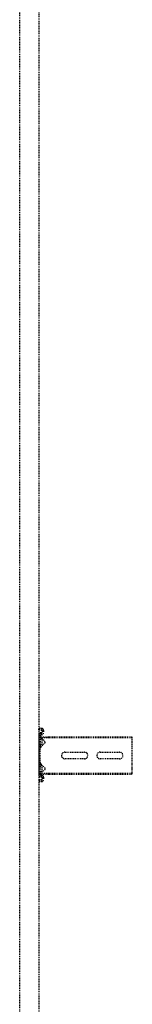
# Model space of a CAD drawing. Header units: centimetres. Extents: x 47725 to 65780, y 1899 to 12037.
# Tile 72 of 156: x 51028 to 51043, y 4660 to 4791. Entities that reach past the tile are written whole.
import ezdxf

# ---------------------------------------------------------------- set-up
doc = ezdxf.new("R2010")
doc.units = ezdxf.units.CM
doc.header["$LTSCALE"] = 0.02
doc.linetypes.add('DASHED2', pattern=[9.525, 6.35, -3.175])
doc.layers.add('CKDRZWI_', color=7, linetype='Continuous')

# ---------------------------------------------------------------- blocks, each defined once
blk = doc.blocks.new('A$7E8814B27261F1')
at = {"color": 7, "linetype": 'DASHED2', "ltscale": 10}
for p, q in [((711.3, 325.5), (4186.6, 325.5)), ((4186.6, 300), (711.3, 300)), ((1809.8, 299.7), (1807.8, 299.5)), ((1808.2, 296.1), (1807.8, 299.5)), ((1810.5, 299.7), (1809.8, 299.7)), ((1810.2, 296.4), (1809.8, 299.7)), ((1810.9, 296.4), (1810.5, 299.7)), ((1813.4, 295.5), (1811.2, 295.5)), ((1813.4, 293.5), (1811.2, 293.5)), ((1814.1, 293.5), (1813.4, 293.5)), ((1814.5, 297.4), (1814.4, 296.4)), ((1816.5, 297.1), (1816.4, 296.1)), ((1817.2, 297.1), (1817.1, 296.1)), ((1869.7, 300), (1817.5, 300)), ((1833.7, 298), (1817.5, 298)), ((1818.3, 296.6), (1819.4, 297.5)), ((1818.3, 296.6), (1818.3, 286.5)), ((1819.4, 297.5), (1824.5, 291.7)), ((1819.4, 297.5), (1819.4, 286.5)), ((1821.9, 298), (1821.9, 296)), ((1829.9, 296), (1821.9, 296)), ((1826.2, 291.6), (1831.8, 297.2)), ((1829.9, 296), (1829.9, 298)), ((1830.4, 296), (1829.9, 296)), ((1830.4, 296), (1830.4, 298)), ((1833.7, 298), (1836.1, 298)), ((1836.1, 298), (1850.4, 298)), ((1850.4, 298), (1852.7, 298)), ((1869.7, 298), (1852.7, 298)), ((1854.6, 297.2), (1860.2, 291.6)), ((1857.4, 298), (1857.4, 296)), ((1865.4, 296), (1857.4, 296)), ((1861.9, 291.7), (1867, 297.5)), ((1865.4, 296), (1865.4, 298)), ((1865.7, 296), (1865.4, 296)), ((1865.9, 296.2), (1865.9, 298)), ((1867, 297.5), (1868.2, 296.6)), ((1867, 297.5), (1867, 286.5)), ((1868.2, 296.6), (1868.2, 286.5)), ((1870.4, 300), (1869.7, 300)), ((1870.8, 296.1), (1870.7, 297.1)), ((1872.8, 296.4), (1872.7, 297.4)), ((1873.5, 296.4), (1873.4, 297.4)), ((1876, 295.5), (1873.8, 295.5)), ((1876, 293.5), (1873.8, 293.5)), ((1876.7, 293.5), (1876, 293.5)), ((1877.4, 299.7), (1877, 296.4)), ((1878.1, 299.7), (1877.4, 299.7)), ((1877.4, 299.7), (1879.4, 299.5)), ((1878.1, 299.7), (1880.1, 299.5)), ((1879.4, 299.5), (1879, 296.1)), ((1880.1, 299.5), (1879.4, 299.5)), ((1880.1, 299.5), (1879.7, 296.1)), ((1818.3, 286.5), (1818.3, 175)), ((1819.4, 286.5), (1819.4, 175)), ((1867, 286.5), (1867, 175)), ((1868.2, 286.5), (1868.2, 175)), ((1838.7, 239), (1838.7, 265)), ((1847.7, 265), (1847.7, 239)), ((1838.7, 192), (1838.7, 218)), ((1847.7, 218), (1847.7, 192)), ((1818.3, 175), (1819.4, 175)), ((1819.4, 175), (1824.5, 175)), ((1824.5, 175), (1826.2, 175)), ((1826.2, 175), (1831.8, 175)), ((1831.8, 175), (1833.7, 175)), ((1833.7, 175), (1852.7, 175)), ((1852.7, 175), (1854.6, 175)), ((1854.6, 175), (1860.2, 175)), ((1860.2, 175), (1861.9, 175)), ((1861.9, 175), (1867, 175)), ((1867, 175), (1868.2, 175))]:
    blk.add_line(p, q, dxfattribs=at)
for centre, radius, start, end in [((1825.4, 292.5), 1.2, 221, 315), ((1833.7, 295.3), 2.7, 90, 135), ((1852.7, 295.3), 2.7, 45, 90), ((1861, 292.5), 1.2, 225, 319), ((1843.2, 265), 4.5, 0, 180), ((1843.2, 239), 4.5, 180, 0), ((1843.2, 218), 4.5, 0, 180), ((1843.2, 192), 4.5, 180, 0)]:
    blk.add_arc(centre, radius, start, end, dxfattribs=at)
for centre, major_axis, start_param, end_param in [((1811.2, 296.5), (0, -3), 4.834562, 6.283185), ((1811.2, 296.5), (0, -1), 4.834562, 6.283185), ((1811.9, 296.5), (0, -1), 4.834562, 6.283185), ((1813.4, 296.5), (0, 1), 3.141593, 4.590216), ((1813.4, 296.5), (0, 3), 3.141593, 4.590216), ((1814.1, 296.5), (0, 3), 3.141593, 4.590216), ((1817.5, 297), (0, 3), 0, 1.448623), ((1817.5, 297), (0, 1), 0, 1.448623), ((1818.2, 297), (0, 1), 0.000002, 1.448623), ((1869.7, 297), (0, -3), 1.692969, 3.141593), ((1869.7, 297), (0, -1), 1.692969, 3.141593), ((1870.4, 297), (0, -3), 1.692969, 3.141593), ((1873.8, 296.5), (0, -3), 4.834562, 6.283185), ((1873.8, 296.5), (0, -1), 4.834562, 6.283185), ((1874.5, 296.5), (0, -1), 4.834562, 6.283185), ((1876, 296.5), (0, 1), 3.141593, 4.590216), ((1876, 296.5), (0, 3), 3.141593, 4.590216), ((1876.7, 296.5), (0, 3), 3.141593, 4.590216)]:
    blk.add_ellipse(centre, major_axis=major_axis, ratio=0.999962, start_param=start_param, end_param=end_param, dxfattribs=at)

msp = doc.modelspace()

# ---------------------------------------------------------------- block references
at = {"layer": 'CKDRZWI_', "xscale": 0.1, "yscale": 0.1, "zscale": 0.1, "rotation": 89.99999999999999}
msp.add_blockref('A$7E8814B27261F1', (51060.429, 4508.604), dxfattribs=at)

doc.saveas('drawing.dxf')
